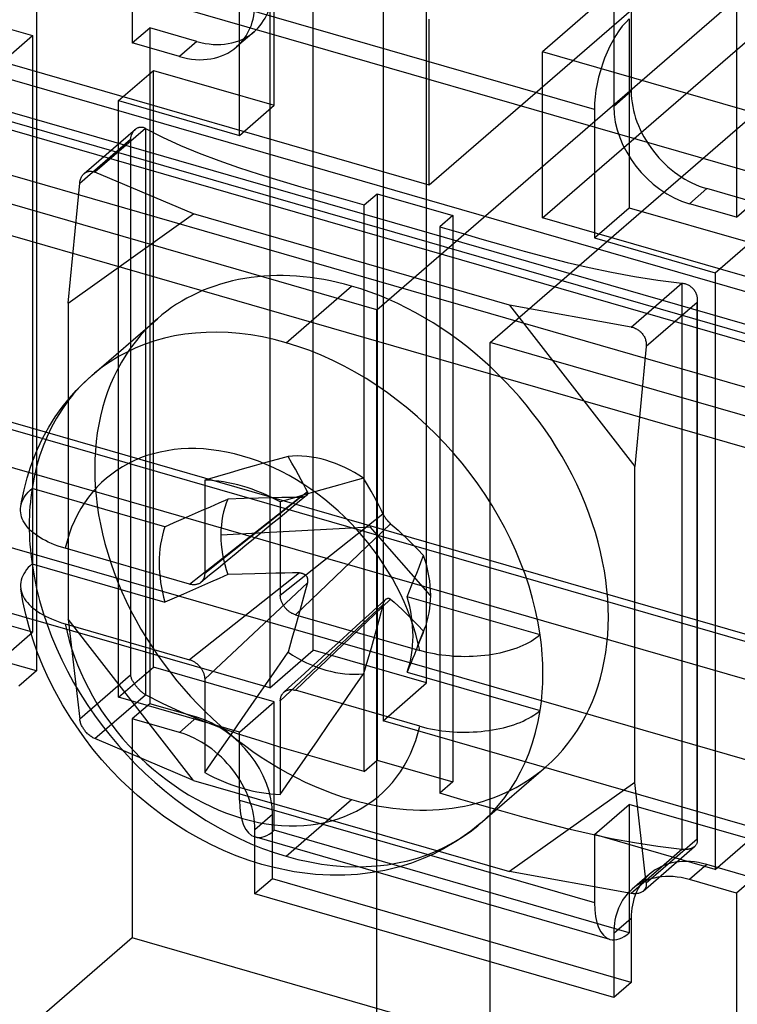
# Model space of a CAD drawing. Header units: millimetres. Extents: x -24 to 80, y -43 to 164.
# Tile 43 of 223: x 41 to 50, y -23 to -11. Entities that reach past the tile are written whole.
import ezdxf

# ---------------------------------------------------------------- set-up
doc = ezdxf.new("R2010")
doc.units = ezdxf.units.MM
doc.layers.add('MAIN-2', color=7, linetype='Continuous')

msp = doc.modelspace()

# ---------------------------------------------------------------- linework, layer by layer
at = {"layer": 'MAIN-2'}
for p, q in [((64.773, -19.795), (-9.532, 1.655)), ((64.773, -20.488), (-9.532, 0.962)), ((63.131, -16.839), (4.414, 0.111)), ((79.674, -23), (0.866, -0.25)), ((79.174, -23.433), (0.366, -0.683)), ((77.905, -22.973), (1.348, -0.873)), ((77.999, -22.892), (1.442, -0.792)), ((-10.386, -0.928), (61.927, -21.803)), ((-10.386, -1.014), (61.927, -21.889)), ((44.737, -18.457), (44.737, -2.868)), ((46.036, -18.832), (46.036, -3.243)), ((71.691, -25.141), (0.33, -4.541)), ((70.891, -25.834), (-0.47, -5.234)), ((54.263, -5.618), (47.363, -11.594)), ((44.237, -6.159), (44.237, -18.89)), ((45.536, -6.534), (45.536, -19.265)), ((42.661, -8.981), (42.661, -11.492)), ((44.29, -12.208), (44.29, -10.043)), ((49.714, -9.963), (46.064, -13.124)), ((47.363, -13.499), (51.013, -10.338)), ((48.382, -10.445), (48.382, -12.047)), ((48.182, -10.618), (48.182, -12.22)), ((41.562, -10.944), (41.562, -18.695)), ((40.133, -11.008), (41.518, -11.408)), ((45.464, -14.553), (49.589, -10.981)), ((49.589, -10.981), (49.589, -13.492)), ((46.064, -13.124), (39.136, -11.124)), ((43.89, -12.554), (43.89, -11.082)), ((47.96, -12.257), (43.89, -11.082)), ((46.064, -13.124), (46.064, -11.219)), ((48.36, -11.218), (48.36, -13.383)), ((42.661, -11.492), (42.861, -11.319)), ((42.861, -11.319), (42.861, -19.07)), ((43.402, -11.475), (42.861, -11.319)), ((44.057, -11.365), (43.857, -11.538)), ((46.763, -14.928), (50.888, -11.356)), ((41.118, -11.754), (41.518, -11.408)), ((41.518, -11.408), (41.518, -18.25)), ((43.202, -11.649), (42.661, -11.492)), ((43.402, -11.475), (43.202, -11.649)), ((54.291, -13.594), (47.363, -11.594)), ((47.363, -13.499), (47.363, -11.594)), ((42.504, -12.154), (42.904, -11.808)), ((42.904, -18.65), (42.904, -11.808)), ((42.904, -11.808), (44.29, -12.208)), ((48.382, -12.047), (48.182, -12.22)), ((42.504, -12.154), (43.89, -12.554)), ((42.504, -18.996), (42.504, -12.154)), ((43.89, -12.554), (44.29, -12.208)), ((47.96, -12.257), (47.96, -13.729)), ((42.109, -12.991), (42.697, -12.482)), ((42.814, -12.472), (42.232, -12.976)), ((42.656, -12.541), (42.66, -12.533)), ((42.66, -12.533), (42.663, -12.526)), ((42.663, -12.526), (42.667, -12.519)), ((42.667, -12.519), (42.671, -12.512)), ((42.671, -12.512), (42.676, -12.505)), ((42.676, -12.505), (42.681, -12.499)), ((42.681, -12.499), (42.686, -12.493)), ((42.686, -12.493), (42.691, -12.487)), ((42.691, -12.487), (42.697, -12.482)), ((42.697, -12.482), (42.703, -12.477)), ((42.703, -12.477), (42.709, -12.473)), ((42.709, -12.473), (42.715, -12.469)), ((42.715, -12.469), (42.722, -12.466)), ((42.722, -12.466), (42.728, -12.463)), ((42.728, -12.463), (42.735, -12.461)), ((42.735, -12.461), (42.741, -12.459)), ((42.741, -12.459), (42.748, -12.458)), ((42.748, -12.458), (42.754, -12.457)), ((42.754, -12.457), (42.76, -12.457)), ((42.76, -12.457), (42.767, -12.457)), ((42.767, -12.457), (42.773, -12.458)), ((42.773, -12.458), (42.78, -12.459)), ((42.78, -12.459), (42.787, -12.46)), ((42.787, -12.46), (42.793, -12.462)), ((42.793, -12.462), (42.8, -12.465)), ((42.8, -12.465), (42.807, -12.468)), ((42.807, -12.468), (42.814, -12.472)), ((42.814, -12.472), (43.007, -12.573)), ((42.814, -12.472), (42.814, -18.967)), ((45.464, -14.553), (38.536, -12.553)), ((42.059, -13.099), (42.641, -12.595)), ((42.641, -12.595), (42.643, -12.585)), ((42.641, -12.595), (42.641, -18.744)), ((42.643, -12.585), (42.645, -12.575)), ((42.645, -12.575), (42.647, -12.566)), ((42.647, -12.566), (42.65, -12.557)), ((42.65, -12.557), (42.653, -12.549)), ((42.653, -12.549), (42.656, -12.541)), ((43.007, -12.573), (43.213, -12.668)), ((43.213, -12.668), (43.429, -12.758)), ((43.429, -12.758), (43.652, -12.842)), ((43.652, -12.842), (43.881, -12.923)), ((42.115, -12.986), (42.122, -12.981)), ((42.122, -12.981), (42.129, -12.977)), ((42.129, -12.977), (42.137, -12.974)), ((42.137, -12.974), (42.145, -12.971)), ((42.145, -12.971), (42.153, -12.968)), ((42.153, -12.968), (42.161, -12.966)), ((42.161, -12.966), (42.17, -12.965)), ((42.17, -12.965), (42.179, -12.965)), ((42.179, -12.965), (42.189, -12.965)), ((42.189, -12.965), (42.199, -12.966)), ((42.199, -12.966), (42.209, -12.968)), ((42.209, -12.968), (42.22, -12.971)), ((42.22, -12.971), (42.232, -12.976)), ((43.362, -13.454), (42.232, -12.976)), ((43.881, -12.923), (44.115, -12.999)), ((42.059, -13.099), (42.061, -13.084)), ((42.061, -13.084), (42.064, -13.071)), ((42.064, -13.071), (42.067, -13.059)), ((42.067, -13.059), (42.071, -13.048)), ((42.071, -13.048), (42.075, -13.038)), ((42.075, -13.038), (42.08, -13.028)), ((42.08, -13.028), (42.085, -13.02)), ((42.085, -13.02), (42.09, -13.012)), ((42.09, -13.012), (42.096, -13.004)), ((42.096, -13.004), (42.102, -12.997)), ((42.102, -12.997), (42.109, -12.991)), ((42.109, -12.991), (42.115, -12.986)), ((44.115, -12.999), (44.353, -13.072)), ((44.353, -13.072), (44.593, -13.143)), ((41.927, -14.475), (42.059, -13.099)), ((44.593, -13.143), (44.836, -13.213)), ((49.048, -13.336), (49.248, -13.163)), ((49.789, -13.319), (49.248, -13.163)), ((44.836, -13.213), (45.078, -13.282)), ((45.078, -13.282), (45.321, -13.351)), ((45.321, -13.351), (45.47, -13.222)), ((45.47, -13.222), (46.336, -13.472)), ((45.47, -13.222), (45.47, -19.717)), ((49.589, -13.492), (49.789, -13.319)), ((45.321, -19.846), (45.321, -13.351)), ((47.96, -13.729), (48.36, -13.383)), ((48.36, -13.383), (49.746, -13.783)), ((49.589, -13.492), (49.048, -13.336)), ((41.927, -14.475), (43.362, -13.454)), ((46.988, -14.501), (43.362, -13.454)), ((46.336, -13.472), (46.187, -13.601)), ((46.336, -13.472), (46.336, -19.967)), ((54.291, -15.499), (47.363, -13.499)), ((46.187, -13.601), (46.428, -13.671)), ((46.187, -13.601), (46.187, -20.096)), ((46.428, -13.671), (46.67, -13.742)), ((46.67, -13.742), (46.912, -13.812)), ((47.96, -13.729), (49.346, -14.129)), ((46.912, -13.812), (47.155, -13.881)), ((47.155, -13.881), (47.4, -13.947)), ((49.346, -14.129), (49.746, -13.783)), ((47.4, -13.947), (47.649, -14.01)), ((47.649, -14.01), (47.901, -14.069)), ((47.901, -14.069), (48.157, -14.123)), ((48.157, -14.123), (48.419, -14.172)), ((48.419, -14.172), (48.688, -14.213)), ((48.688, -14.213), (48.963, -14.247)), ((49.346, -14.129), (49.346, -20.971)), ((44.425, -14.93), (45.175, -14.281)), ((48.381, -14.751), (48.963, -14.247)), ((48.963, -14.247), (48.974, -14.248)), ((48.963, -14.247), (48.963, -20.742)), ((48.974, -14.248), (48.985, -14.25)), ((48.985, -14.25), (48.995, -14.253)), ((48.995, -14.253), (49.005, -14.256)), ((49.005, -14.256), (49.015, -14.259)), ((49.015, -14.259), (49.024, -14.263)), ((49.024, -14.263), (49.033, -14.267)), ((49.033, -14.267), (49.042, -14.271)), ((49.042, -14.271), (49.05, -14.276)), ((49.05, -14.276), (49.058, -14.282)), ((49.058, -14.282), (49.066, -14.288)), ((49.066, -14.288), (49.074, -14.294)), ((49.074, -14.294), (49.082, -14.301)), ((49.082, -14.301), (49.089, -14.309)), ((49.089, -14.309), (49.096, -14.317)), ((49.096, -14.317), (49.103, -14.325)), ((49.103, -14.325), (49.109, -14.334)), ((49.109, -14.334), (49.114, -14.343)), ((49.114, -14.343), (49.119, -14.352)), ((49.119, -14.352), (49.123, -14.361)), ((49.123, -14.361), (49.127, -14.371)), ((49.127, -14.371), (49.13, -14.38)), ((49.13, -14.38), (49.133, -14.39)), ((49.133, -14.39), (49.135, -14.399)), ((49.135, -14.399), (49.137, -14.409)), ((49.137, -14.409), (49.138, -14.419)), ((49.138, -14.419), (49.139, -14.43)), ((49.139, -14.445), (49.138, -14.45)), ((49.138, -14.45), (49.138, -14.455)), ((49.139, -14.43), (49.139, -14.44)), ((49.139, -14.438), (49.139, -15.472)), ((49.139, -14.44), (49.139, -14.445)), ((41.927, -14.475), (41.927, -18.1)), ((45.464, -25.595), (45.464, -14.553)), ((46.988, -14.501), (48.422, -16.35)), ((48.381, -14.751), (46.988, -14.501)), ((49.136, -14.47), (48.554, -14.974)), ((49.137, -14.465), (49.136, -14.47)), ((49.136, -20.619), (49.136, -14.47)), ((49.138, -14.46), (49.137, -14.465)), ((49.138, -14.455), (49.138, -14.46)), ((42.199, -15.305), (42.949, -14.655)), ((48.381, -14.751), (48.395, -14.754)), ((48.395, -14.754), (48.408, -14.757)), ((48.408, -14.757), (48.419, -14.761)), ((48.419, -14.761), (48.431, -14.766)), ((48.431, -14.766), (48.441, -14.771)), ((48.441, -14.771), (48.451, -14.777)), ((48.451, -14.777), (48.46, -14.783)), ((48.46, -14.783), (48.469, -14.79)), ((48.469, -14.79), (48.478, -14.796)), ((48.478, -14.796), (48.486, -14.803)), ((48.486, -14.803), (48.494, -14.811)), ((48.494, -14.811), (48.501, -14.818)), ((48.501, -14.818), (48.508, -14.826)), ((48.508, -14.826), (48.514, -14.835)), ((48.514, -14.835), (48.52, -14.843)), ((48.52, -14.843), (48.526, -14.852)), ((48.526, -14.852), (48.531, -14.861)), ((48.531, -14.861), (48.536, -14.871)), ((48.536, -14.871), (48.54, -14.881)), ((48.54, -14.881), (48.544, -14.891)), ((48.544, -14.891), (48.547, -14.901)), ((48.547, -14.901), (48.55, -14.912)), ((46.763, -25.97), (46.763, -14.928)), ((53.691, -16.928), (46.763, -14.928)), ((48.554, -14.974), (48.422, -16.35)), ((48.55, -14.912), (48.553, -14.923)), ((48.553, -14.923), (48.554, -14.935)), ((48.554, -14.935), (48.555, -14.947)), ((48.555, -14.96), (48.554, -14.974)), ((48.555, -14.947), (48.555, -14.96)), ((42.107, -15.389), (42.199, -15.305)), ((42.02, -15.477), (42.107, -15.389)), ((41.859, -15.669), (41.937, -15.571)), ((41.937, -15.571), (42.02, -15.477)), ((49.139, -15.472), (49.139, -16.506)), ((41.779, -15.782), (41.859, -15.669)), ((41.705, -15.9), (41.779, -15.782)), ((41.637, -16.023), (41.705, -15.9)), ((41.576, -16.151), (41.637, -16.023)), ((41.499, -16.347), (41.548, -16.218)), ((41.548, -16.218), (41.576, -16.151)), ((44.447, -16.234), (44.321, -16.268)), ((44.492, -16.311), (44.447, -16.234)), ((41.457, -16.479), (41.499, -16.347)), ((44.059, -16.342), (43.923, -16.38)), ((44.192, -16.304), (44.059, -16.342)), ((44.321, -16.268), (44.192, -16.304)), ((44.533, -16.381), (44.492, -16.311)), ((48.422, -19.975), (48.422, -16.35)), ((41.421, -16.616), (41.457, -16.479)), ((43.639, -16.463), (43.492, -16.506)), ((43.783, -16.421), (43.639, -16.463)), ((43.923, -16.38), (43.783, -16.421)), ((44.568, -16.444), (44.533, -16.381)), ((44.599, -16.501), (44.568, -16.444)), ((45.313, -16.484), (45.176, -16.521)), ((45.358, -16.561), (45.313, -16.484)), ((43.492, -16.506), (43.492, -17.576)), ((44.625, -16.552), (44.599, -16.501)), ((44.648, -16.598), (44.625, -16.552)), ((44.904, -16.598), (44.767, -16.636)), ((45.04, -16.559), (44.904, -16.598)), ((45.176, -16.521), (45.04, -16.559)), ((45.399, -16.631), (45.358, -16.561)), ((49.139, -16.506), (49.139, -17.54)), ((41.392, -16.756), (41.421, -16.616)), ((41.418, -16.711), (41.433, -16.688)), ((41.433, -16.688), (41.45, -16.666)), ((41.45, -16.666), (41.469, -16.643)), ((41.469, -16.643), (41.489, -16.622)), ((41.489, -16.622), (41.512, -16.601)), ((43.036, -17.041), (41.512, -16.601)), ((43.319, -17.7), (44.58, -16.705)), ((44.669, -16.642), (43.492, -17.576)), ((44.253, -16.708), (44.11, -16.712)), ((44.377, -16.706), (44.253, -16.708)), ((44.485, -16.705), (44.377, -16.706)), ((44.58, -16.705), (44.485, -16.705)), ((44.631, -16.676), (44.494, -16.716)), ((44.658, -16.684), (44.557, -16.767)), ((44.586, -16.705), (44.58, -16.705)), ((44.592, -16.705), (44.586, -16.705)), ((44.598, -16.704), (44.592, -16.705)), ((44.603, -16.704), (44.598, -16.704)), ((44.609, -16.703), (44.603, -16.704)), ((44.614, -16.702), (44.609, -16.703)), ((44.619, -16.701), (44.614, -16.702)), ((44.624, -16.7), (44.619, -16.701)), ((44.628, -16.699), (44.624, -16.7)), ((44.632, -16.698), (44.628, -16.699)), ((44.767, -16.636), (44.631, -16.676)), ((44.636, -16.696), (44.632, -16.698)), ((44.64, -16.695), (44.636, -16.696)), ((44.644, -16.693), (44.64, -16.695)), ((44.647, -16.692), (44.644, -16.693)), ((44.65, -16.69), (44.647, -16.692)), ((44.669, -16.642), (44.648, -16.598)), ((44.653, -16.688), (44.65, -16.69)), ((44.656, -16.686), (44.653, -16.688)), ((44.658, -16.684), (44.656, -16.686)), ((44.661, -16.682), (44.658, -16.684)), ((44.663, -16.68), (44.661, -16.682)), ((44.665, -16.678), (44.663, -16.68)), ((44.667, -16.675), (44.665, -16.678)), ((44.668, -16.673), (44.667, -16.675)), ((44.67, -16.67), (44.668, -16.673)), ((44.669, -16.642), (44.67, -16.645)), ((44.67, -16.645), (44.671, -16.649)), ((44.671, -16.667), (44.67, -16.67)), ((44.671, -16.649), (44.672, -16.652)), ((44.672, -16.664), (44.671, -16.667)), ((44.672, -16.652), (44.672, -16.655)), ((44.672, -16.655), (44.672, -16.658)), ((44.672, -16.658), (44.672, -16.661)), ((44.672, -16.661), (44.672, -16.664)), ((45.434, -16.694), (45.399, -16.631)), ((45.465, -16.751), (45.434, -16.694)), ((41.38, -16.833), (41.383, -16.809)), ((41.383, -16.809), (41.392, -16.756)), ((41.383, -16.809), (41.388, -16.784)), ((41.388, -16.784), (41.396, -16.759)), ((41.396, -16.759), (41.406, -16.735)), ((41.406, -16.735), (41.418, -16.711)), ((43.456, -16.856), (43.558, -16.811)), ((43.558, -16.811), (43.658, -16.767)), ((43.658, -16.767), (43.758, -16.724)), ((43.946, -16.717), (43.758, -16.724)), ((44.11, -16.712), (43.946, -16.717)), ((44.494, -16.716), (44.358, -16.756)), ((44.358, -16.756), (44.358, -17.826)), ((44.557, -16.767), (44.456, -16.85)), ((45.491, -16.802), (45.465, -16.751)), ((45.514, -16.848), (45.491, -16.802)), ((44.237, -18.89), (37.308, -16.89)), ((41.38, -16.857), (41.38, -16.833)), ((41.382, -16.88), (41.38, -16.857)), ((41.386, -16.904), (41.382, -16.88)), ((41.392, -16.927), (41.386, -16.904)), ((41.4, -16.95), (41.392, -16.927)), ((43.249, -16.947), (43.353, -16.901)), ((43.353, -16.901), (43.456, -16.856)), ((44.356, -16.933), (44.255, -17.016)), ((44.456, -16.85), (44.356, -16.933)), ((44.358, -17.826), (45.535, -16.892)), ((45.535, -16.892), (45.514, -16.848)), ((45.536, -16.895), (45.535, -16.892)), ((45.538, -16.898), (45.536, -16.895)), ((45.54, -16.902), (45.538, -16.898)), ((45.542, -16.905), (45.54, -16.902)), ((45.544, -16.909), (45.542, -16.905)), ((45.546, -16.912), (45.544, -16.909)), ((45.548, -16.916), (45.546, -16.912)), ((45.55, -16.919), (45.548, -16.916)), ((45.552, -16.923), (45.55, -16.919)), ((45.554, -16.926), (45.552, -16.923)), ((45.557, -16.929), (45.554, -16.926)), ((45.559, -16.933), (45.557, -16.929)), ((45.562, -16.936), (45.559, -16.933)), ((45.564, -16.94), (45.562, -16.936)), ((41.411, -16.973), (41.4, -16.95)), ((41.424, -16.996), (41.411, -16.973)), ((41.44, -17.019), (41.424, -16.996)), ((41.457, -17.042), (41.44, -17.019)), ((41.477, -17.064), (41.457, -17.042)), ((43.036, -17.041), (43.143, -16.993)), ((43.143, -16.993), (43.249, -16.947)), ((43.677, -17.134), (45.389, -17.04)), ((44.255, -17.016), (44.154, -17.099)), ((45.623, -17.006), (44.531, -18.05)), ((46.082, -17.828), (45.389, -17.04)), ((45.566, -16.943), (45.564, -16.94)), ((45.569, -16.946), (45.566, -16.943)), ((45.571, -16.95), (45.569, -16.946)), ((45.574, -16.953), (45.571, -16.95)), ((45.577, -16.956), (45.574, -16.953)), ((45.579, -16.96), (45.577, -16.956)), ((45.582, -16.963), (45.579, -16.96)), ((45.585, -16.966), (45.582, -16.963)), ((45.588, -16.969), (45.585, -16.966)), ((45.59, -16.973), (45.588, -16.969)), ((45.593, -16.976), (45.59, -16.973)), ((45.596, -16.979), (45.593, -16.976)), ((45.599, -16.982), (45.596, -16.979)), ((45.602, -16.986), (45.599, -16.982)), ((45.605, -16.989), (45.602, -16.986)), ((45.608, -16.992), (45.605, -16.989)), ((45.611, -16.995), (45.608, -16.992)), ((45.614, -16.998), (45.611, -16.995)), ((45.617, -17.001), (45.614, -16.998)), ((45.62, -17.003), (45.617, -17.001)), ((45.623, -17.006), (45.62, -17.003)), ((45.623, -17.006), (45.664, -17.041)), ((45.664, -17.041), (45.708, -17.08)), ((41.499, -17.086), (41.477, -17.064)), ((41.523, -17.107), (41.499, -17.086)), ((41.548, -17.127), (41.523, -17.107)), ((41.574, -17.146), (41.548, -17.127)), ((41.603, -17.164), (41.574, -17.146)), ((44.154, -17.099), (44.053, -17.182)), ((45.708, -17.08), (45.755, -17.125)), ((45.755, -17.125), (45.808, -17.176)), ((41.633, -17.182), (41.603, -17.164)), ((41.665, -17.199), (41.633, -17.182)), ((41.699, -17.216), (41.665, -17.199)), ((41.734, -17.232), (41.699, -17.216)), ((41.771, -17.247), (41.734, -17.232)), ((41.81, -17.262), (41.771, -17.247)), ((41.85, -17.275), (41.81, -17.262)), ((41.892, -17.288), (41.85, -17.275)), ((43.952, -17.265), (43.851, -17.348)), ((44.053, -17.182), (43.952, -17.265)), ((45.808, -17.176), (45.866, -17.233)), ((45.866, -17.233), (45.931, -17.298)), ((43.319, -17.7), (41.892, -17.288)), ((43.851, -17.348), (43.75, -17.431)), ((45.931, -17.298), (46.002, -17.372)), ((45.975, -17.439), (46.002, -17.372)), ((41.489, -17.488), (41.468, -17.51)), ((41.512, -17.467), (41.489, -17.488)), ((41.512, -17.467), (43.036, -17.907)), ((43.75, -17.431), (43.649, -17.514)), ((45.949, -17.506), (45.975, -17.439)), ((41.405, -17.603), (41.395, -17.627)), ((41.417, -17.579), (41.405, -17.603)), ((41.432, -17.556), (41.417, -17.579)), ((41.449, -17.533), (41.432, -17.556)), ((41.468, -17.51), (41.449, -17.533)), ((44.58, -17.571), (43.319, -18.566)), ((43.548, -17.597), (43.447, -17.68)), ((43.488, -17.61), (43.487, -17.617)), ((43.49, -17.602), (43.488, -17.61)), ((43.491, -17.594), (43.49, -17.602)), ((43.492, -17.585), (43.491, -17.594)), ((43.492, -17.576), (43.492, -17.585)), ((43.649, -17.514), (43.548, -17.597)), ((43.758, -17.59), (43.658, -17.633)), ((43.92, -17.584), (43.758, -17.59)), ((44.065, -17.579), (43.92, -17.584)), ((44.194, -17.576), (44.065, -17.579)), ((44.308, -17.573), (44.194, -17.576)), ((44.409, -17.572), (44.308, -17.573)), ((44.499, -17.571), (44.409, -17.572)), ((44.58, -17.571), (44.499, -17.571)), ((44.58, -17.571), (44.586, -17.571)), ((44.586, -17.571), (44.592, -17.571)), ((44.592, -17.571), (44.597, -17.572)), ((44.597, -17.572), (44.603, -17.573)), ((44.603, -17.573), (44.608, -17.574)), ((44.608, -17.574), (44.613, -17.576)), ((44.613, -17.576), (44.617, -17.577)), ((44.617, -17.577), (44.622, -17.579)), ((44.622, -17.579), (44.626, -17.581)), ((44.626, -17.581), (44.631, -17.583)), ((44.631, -17.583), (44.635, -17.585)), ((44.635, -17.585), (44.638, -17.588)), ((44.638, -17.588), (44.642, -17.591)), ((44.642, -17.591), (44.645, -17.593)), ((44.645, -17.593), (44.648, -17.596)), ((44.648, -17.596), (44.651, -17.599)), ((44.651, -17.599), (44.654, -17.602)), ((44.654, -17.602), (44.657, -17.606)), ((44.657, -17.606), (44.659, -17.609)), ((44.659, -17.609), (44.661, -17.613)), ((44.661, -17.613), (44.663, -17.617)), ((45.895, -17.641), (45.922, -17.574)), ((45.922, -17.574), (45.949, -17.506)), ((49.139, -17.54), (49.139, -18.574)), ((41.383, -17.677), (41.38, -17.702)), ((41.38, -17.702), (41.38, -17.727)), ((41.38, -17.727), (41.382, -17.752)), ((41.388, -17.652), (41.383, -17.677)), ((41.395, -17.627), (41.388, -17.652)), ((43.327, -17.702), (43.319, -17.7)), ((43.336, -17.704), (43.327, -17.702)), ((43.344, -17.705), (43.336, -17.704)), ((43.352, -17.706), (43.344, -17.705)), ((43.36, -17.707), (43.352, -17.706)), ((43.456, -17.722), (43.353, -17.767)), ((43.368, -17.707), (43.36, -17.707)), ((43.376, -17.706), (43.368, -17.707)), ((43.383, -17.706), (43.376, -17.706)), ((43.391, -17.705), (43.383, -17.706)), ((43.398, -17.703), (43.391, -17.705)), ((43.405, -17.701), (43.398, -17.703)), ((43.412, -17.699), (43.405, -17.701)), ((43.419, -17.697), (43.412, -17.699)), ((43.425, -17.694), (43.419, -17.697)), ((43.432, -17.69), (43.425, -17.694)), ((43.438, -17.687), (43.432, -17.69)), ((43.444, -17.682), (43.438, -17.687)), ((43.449, -17.678), (43.444, -17.682)), ((43.454, -17.673), (43.449, -17.678)), ((43.459, -17.668), (43.454, -17.673)), ((43.558, -17.677), (43.456, -17.722)), ((43.464, -17.662), (43.459, -17.668)), ((43.468, -17.657), (43.464, -17.662)), ((43.472, -17.651), (43.468, -17.657)), ((43.476, -17.645), (43.472, -17.651)), ((43.479, -17.638), (43.476, -17.645)), ((43.482, -17.631), (43.479, -17.638)), ((43.484, -17.624), (43.482, -17.631)), ((43.487, -17.617), (43.484, -17.624)), ((43.492, -18.789), (44.669, -17.685)), ((43.658, -17.633), (43.558, -17.677)), ((44.669, -17.685), (44.648, -17.764)), ((44.663, -17.617), (44.665, -17.62)), ((44.665, -17.62), (44.667, -17.625)), ((44.667, -17.625), (44.668, -17.629)), ((44.668, -17.629), (44.669, -17.633)), ((44.669, -17.633), (44.67, -17.638)), ((44.67, -17.679), (44.669, -17.685)), ((44.67, -17.638), (44.671, -17.642)), ((44.671, -17.674), (44.67, -17.679)), ((44.671, -17.642), (44.672, -17.647)), ((44.672, -17.668), (44.671, -17.674)), ((44.672, -17.647), (44.672, -17.652)), ((44.672, -17.652), (44.672, -17.657)), ((44.672, -17.657), (44.672, -17.663)), ((44.672, -17.663), (44.672, -17.668)), ((45.841, -17.775), (45.868, -17.708)), ((45.868, -17.708), (45.895, -17.641)), ((41.382, -17.752), (41.387, -17.775)), ((41.408, -17.899), (41.382, -17.752)), ((41.387, -17.775), (41.394, -17.798)), ((41.394, -17.798), (41.402, -17.821)), ((41.402, -17.821), (41.413, -17.843)), ((43.249, -17.813), (43.143, -17.859)), ((43.353, -17.767), (43.249, -17.813)), ((44.358, -17.835), (44.358, -17.826)), ((44.359, -17.843), (44.358, -17.835)), ((44.648, -17.764), (44.625, -17.85)), ((45.814, -17.843), (45.841, -17.775)), ((41.518, -18.25), (40.133, -17.85)), ((41.44, -18.046), (41.408, -17.899)), ((41.413, -17.843), (41.427, -17.866)), ((41.427, -17.866), (41.442, -17.889)), ((41.442, -17.889), (41.46, -17.911)), ((41.46, -17.911), (41.48, -17.933)), ((41.48, -17.933), (41.502, -17.954)), ((43.143, -17.859), (43.036, -17.907)), ((45.535, -17.935), (44.358, -19.039)), ((44.359, -17.851), (44.359, -17.843)), ((44.361, -17.859), (44.359, -17.851)), ((44.362, -17.867), (44.361, -17.859)), ((44.364, -17.875), (44.362, -17.867)), ((44.367, -17.883), (44.364, -17.875)), ((44.369, -17.891), (44.367, -17.883)), ((44.372, -17.899), (44.369, -17.891)), ((44.375, -17.907), (44.372, -17.899)), ((44.379, -17.915), (44.375, -17.907)), ((44.382, -17.922), (44.379, -17.915)), ((44.386, -17.93), (44.382, -17.922)), ((44.391, -17.938), (44.386, -17.93)), ((44.395, -17.945), (44.391, -17.938)), ((44.4, -17.953), (44.395, -17.945)), ((44.406, -17.96), (44.4, -17.953)), ((44.531, -18.916), (45.623, -17.872)), ((44.599, -17.947), (44.568, -18.057)), ((44.625, -17.85), (44.599, -17.947)), ((45.567, -17.873), (45.47, -17.962)), ((45.535, -17.935), (45.514, -18.014)), ((45.535, -17.935), (45.536, -17.929)), ((45.536, -17.929), (45.538, -17.923)), ((45.538, -17.923), (45.54, -17.917)), ((45.54, -17.917), (45.542, -17.912)), ((45.542, -17.912), (45.545, -17.907)), ((45.545, -17.907), (45.547, -17.902)), ((45.547, -17.902), (45.549, -17.897)), ((45.549, -17.897), (45.552, -17.893)), ((45.552, -17.893), (45.554, -17.889)), ((45.554, -17.889), (45.557, -17.885)), ((45.557, -17.885), (45.559, -17.882)), ((45.559, -17.882), (45.562, -17.879)), ((45.562, -17.879), (45.565, -17.876)), ((45.565, -17.876), (45.568, -17.873)), ((45.568, -17.873), (45.57, -17.871)), ((45.57, -17.871), (45.573, -17.869)), ((45.573, -17.869), (45.575, -17.867)), ((45.575, -17.867), (45.578, -17.866)), ((45.578, -17.866), (45.581, -17.864)), ((45.581, -17.864), (45.584, -17.863)), ((45.584, -17.863), (45.586, -17.862)), ((45.586, -17.862), (45.589, -17.862)), ((45.589, -17.862), (45.592, -17.861)), ((45.592, -17.861), (45.595, -17.861)), ((45.595, -17.861), (45.598, -17.861)), ((45.598, -17.861), (45.601, -17.861)), ((45.601, -17.861), (45.605, -17.862)), ((45.605, -17.862), (45.608, -17.863)), ((45.608, -17.863), (45.611, -17.864)), ((45.611, -17.864), (45.614, -17.866)), ((45.614, -17.866), (45.617, -17.867)), ((45.617, -17.867), (45.62, -17.87)), ((45.62, -17.87), (45.623, -17.872)), ((45.623, -17.872), (45.664, -17.907)), ((45.664, -17.907), (45.708, -17.946)), ((45.708, -17.946), (45.755, -17.991)), ((47.337, -18.282), (45.814, -17.843)), ((41.478, -18.193), (41.44, -18.046)), ((41.502, -17.954), (41.525, -17.975)), ((41.525, -17.975), (41.55, -17.994)), ((41.55, -17.994), (41.576, -18.013)), ((41.576, -18.013), (41.604, -18.031)), ((41.604, -18.031), (41.634, -18.049)), ((41.634, -18.049), (41.666, -18.066)), ((41.666, -18.066), (41.7, -18.082)), ((44.411, -17.967), (44.406, -17.96)), ((44.417, -17.974), (44.411, -17.967)), ((44.423, -17.98), (44.417, -17.974)), ((44.429, -17.987), (44.423, -17.98)), ((44.435, -17.993), (44.429, -17.987)), ((44.442, -17.999), (44.435, -17.993)), ((44.448, -18.005), (44.442, -17.999)), ((44.455, -18.01), (44.448, -18.005)), ((44.462, -18.016), (44.455, -18.01)), ((44.469, -18.02), (44.462, -18.016)), ((44.476, -18.025), (44.469, -18.02)), ((44.484, -18.029), (44.476, -18.025)), ((44.491, -18.034), (44.484, -18.029)), ((44.499, -18.037), (44.491, -18.034)), ((44.507, -18.041), (44.499, -18.037)), ((44.515, -18.044), (44.507, -18.041)), ((44.523, -18.047), (44.515, -18.044)), ((44.531, -18.05), (44.523, -18.047)), ((44.531, -18.05), (45.958, -18.461)), ((44.568, -18.057), (44.533, -18.182)), ((45.373, -18.051), (45.275, -18.14)), ((45.47, -17.962), (45.373, -18.051)), ((45.514, -18.014), (45.491, -18.1)), ((45.755, -17.991), (45.808, -18.042)), ((45.808, -18.042), (45.866, -18.099)), ((41.7, -18.082), (41.735, -18.098)), ((41.735, -18.098), (41.772, -18.113)), ((41.772, -18.113), (41.81, -18.128)), ((41.81, -18.128), (41.85, -18.141)), ((41.85, -18.141), (41.892, -18.154)), ((41.892, -18.154), (43.319, -18.566)), ((43.362, -19.949), (41.927, -18.1)), ((41.927, -18.1), (42.059, -19.248)), ((45.275, -18.14), (45.178, -18.228)), ((45.491, -18.1), (45.465, -18.197)), ((45.866, -18.099), (45.931, -18.164)), ((45.931, -18.164), (46.002, -18.238)), ((41.118, -18.596), (41.518, -18.25)), ((41.524, -18.34), (41.478, -18.193)), ((44.533, -18.182), (44.492, -18.321)), ((45.178, -18.228), (45.08, -18.317)), ((45.465, -18.197), (45.434, -18.307)), ((45.937, -18.402), (46.012, -18.212)), ((45.991, -18.265), (45.98, -18.292)), ((46.002, -18.238), (45.991, -18.265)), ((47.337, -18.282), (47.314, -18.301)), ((41.576, -18.488), (41.524, -18.34)), ((44.492, -18.321), (44.447, -18.478)), ((45.08, -18.317), (44.983, -18.406)), ((45.434, -18.307), (45.399, -18.432)), ((45.937, -18.402), (45.917, -18.453)), ((45.948, -18.374), (45.937, -18.402)), ((45.959, -18.347), (45.948, -18.374)), ((45.969, -18.32), (45.959, -18.347)), ((45.98, -18.292), (45.969, -18.32)), ((47.14, -18.404), (47.106, -18.418)), ((47.173, -18.388), (47.14, -18.404)), ((47.205, -18.372), (47.173, -18.388)), ((47.235, -18.355), (47.205, -18.372)), ((47.263, -18.338), (47.235, -18.355)), ((47.289, -18.32), (47.263, -18.338)), ((47.314, -18.301), (47.289, -18.32)), ((41.635, -18.634), (41.576, -18.488)), ((44.237, -18.89), (44.737, -18.457)), ((44.321, -18.661), (44.447, -18.478)), ((46.036, -18.832), (44.737, -18.457)), ((44.886, -18.495), (44.788, -18.584)), ((44.983, -18.406), (44.886, -18.495)), ((45.399, -18.432), (45.358, -18.571)), ((45.896, -18.504), (45.876, -18.555)), ((45.917, -18.453), (45.896, -18.504)), ((45.999, -18.473), (45.958, -18.461)), ((46.04, -18.483), (45.999, -18.473)), ((46.082, -18.492), (46.04, -18.483)), ((46.125, -18.5), (46.082, -18.492)), ((46.168, -18.508), (46.125, -18.5)), ((46.212, -18.514), (46.168, -18.508)), ((46.256, -18.519), (46.212, -18.514)), ((46.704, -18.517), (46.659, -18.522)), ((46.748, -18.512), (46.704, -18.517)), ((46.791, -18.505), (46.748, -18.512)), ((46.833, -18.497), (46.791, -18.505)), ((46.874, -18.489), (46.833, -18.497)), ((46.915, -18.48), (46.874, -18.489)), ((46.954, -18.469), (46.915, -18.48)), ((46.994, -18.458), (46.954, -18.469)), ((47.032, -18.446), (46.994, -18.458)), ((47.069, -18.432), (47.032, -18.446)), ((47.106, -18.418), (47.069, -18.432)), ((41.562, -18.695), (41.02, -18.539)), ((43.319, -18.566), (43.327, -18.568)), ((43.327, -18.568), (43.335, -18.571)), ((43.335, -18.571), (43.343, -18.574)), ((43.343, -18.574), (43.351, -18.578)), ((43.351, -18.578), (43.358, -18.582)), ((43.358, -18.582), (43.366, -18.586)), ((43.366, -18.586), (43.373, -18.59)), ((43.373, -18.59), (43.38, -18.595)), ((43.38, -18.595), (43.387, -18.6)), ((43.387, -18.6), (43.394, -18.605)), ((43.394, -18.605), (43.401, -18.61)), ((43.401, -18.61), (43.408, -18.616)), ((43.408, -18.616), (43.414, -18.622)), ((43.414, -18.622), (43.421, -18.628)), ((43.421, -18.628), (43.427, -18.635)), ((44.788, -18.584), (44.691, -18.673)), ((45.358, -18.571), (45.313, -18.728)), ((45.855, -18.606), (45.834, -18.657)), ((45.876, -18.555), (45.855, -18.606)), ((46.3, -18.523), (46.256, -18.519)), ((46.343, -18.527), (46.3, -18.523)), ((46.387, -18.529), (46.343, -18.527)), ((46.431, -18.53), (46.387, -18.529)), ((46.476, -18.531), (46.431, -18.53)), ((46.522, -18.53), (46.476, -18.531)), ((46.568, -18.528), (46.522, -18.53)), ((46.614, -18.526), (46.568, -18.528)), ((46.659, -18.522), (46.614, -18.526)), ((49.139, -18.574), (49.139, -19.607)), ((41.562, -18.695), (41.362, -18.868)), ((41.7, -18.78), (41.635, -18.634)), ((42.504, -18.996), (42.904, -18.65)), ((44.29, -19.05), (42.904, -18.65)), ((43.427, -18.635), (43.433, -18.642)), ((43.433, -18.642), (43.438, -18.649)), ((43.438, -18.649), (43.444, -18.656)), ((43.444, -18.656), (43.449, -18.663)), ((43.449, -18.663), (43.454, -18.67)), ((43.454, -18.67), (43.459, -18.678)), ((43.459, -18.678), (43.463, -18.685)), ((43.463, -18.685), (43.467, -18.693)), ((43.467, -18.693), (43.471, -18.701)), ((43.471, -18.701), (43.475, -18.708)), ((43.475, -18.708), (43.478, -18.716)), ((43.478, -18.716), (43.481, -18.724)), ((43.481, -18.724), (43.483, -18.732)), ((43.483, -18.732), (43.485, -18.74)), ((43.485, -18.74), (43.487, -18.748)), ((44.192, -18.849), (44.321, -18.661)), ((44.691, -18.673), (44.593, -18.762)), ((45.184, -18.915), (45.313, -18.728)), ((45.834, -18.657), (45.814, -18.709)), ((45.814, -18.709), (47.337, -19.148)), ((41.772, -18.923), (41.7, -18.78)), ((42.641, -18.744), (42.059, -19.248)), ((42.643, -18.751), (42.641, -18.744)), ((42.645, -18.759), (42.643, -18.751)), ((42.648, -18.767), (42.645, -18.759)), ((42.651, -18.775), (42.648, -18.767)), ((42.654, -18.783), (42.651, -18.775)), ((42.657, -18.791), (42.654, -18.783)), ((42.661, -18.799), (42.657, -18.791)), ((42.665, -18.807), (42.661, -18.799)), ((42.67, -18.815), (42.665, -18.807)), ((42.675, -18.823), (42.67, -18.815)), ((42.68, -18.832), (42.675, -18.823)), ((42.685, -18.84), (42.68, -18.832)), ((42.691, -18.848), (42.685, -18.84)), ((42.697, -18.857), (42.691, -18.848)), ((43.487, -18.748), (43.489, -18.756)), ((43.489, -18.756), (43.49, -18.764)), ((43.49, -18.764), (43.491, -18.772)), ((43.491, -18.772), (43.492, -18.781)), ((43.492, -18.781), (43.492, -18.789)), ((43.492, -18.789), (43.492, -19.86)), ((44.059, -19.041), (44.192, -18.849)), ((44.496, -18.85), (44.398, -18.939)), ((44.593, -18.762), (44.496, -18.85)), ((45.536, -19.265), (46.036, -18.832)), ((41.86, -19.082), (41.772, -18.923)), ((42.232, -19.471), (42.814, -18.967)), ((42.703, -18.865), (42.697, -18.857)), ((42.709, -18.873), (42.703, -18.865)), ((42.716, -18.881), (42.709, -18.873)), ((42.723, -18.889), (42.716, -18.881)), ((42.73, -18.897), (42.723, -18.889)), ((42.737, -18.905), (42.73, -18.897)), ((42.743, -18.912), (42.737, -18.905)), ((42.75, -18.918), (42.743, -18.912)), ((42.757, -18.925), (42.75, -18.918)), ((42.764, -18.931), (42.757, -18.925)), ((42.771, -18.937), (42.764, -18.931)), ((42.778, -18.942), (42.771, -18.937)), ((42.785, -18.948), (42.778, -18.942)), ((42.792, -18.953), (42.785, -18.948)), ((42.799, -18.958), (42.792, -18.953)), ((42.807, -18.963), (42.799, -18.958)), ((42.814, -18.967), (42.807, -18.963)), ((43.007, -19.068), (42.814, -18.967)), ((44.374, -18.97), (44.378, -18.964)), ((44.378, -18.964), (44.382, -18.958)), ((44.382, -18.958), (44.386, -18.952)), ((44.386, -18.952), (44.391, -18.947)), ((44.391, -18.947), (44.396, -18.942)), ((44.396, -18.942), (44.401, -18.937)), ((44.401, -18.937), (44.407, -18.932)), ((44.407, -18.932), (44.412, -18.928)), ((44.412, -18.928), (44.419, -18.925)), ((44.419, -18.925), (44.425, -18.921)), ((44.425, -18.921), (44.431, -18.918)), ((44.431, -18.918), (44.438, -18.916)), ((44.438, -18.916), (44.445, -18.914)), ((44.445, -18.914), (44.452, -18.912)), ((44.452, -18.912), (44.459, -18.911)), ((44.459, -18.911), (44.467, -18.909)), ((44.467, -18.909), (44.474, -18.909)), ((44.474, -18.909), (44.482, -18.909)), ((44.482, -18.909), (44.49, -18.909)), ((44.49, -18.909), (44.498, -18.909)), ((44.498, -18.909), (44.506, -18.91)), ((44.506, -18.91), (44.514, -18.912)), ((44.514, -18.912), (44.522, -18.913)), ((44.522, -18.913), (44.531, -18.916)), ((45.958, -19.328), (44.531, -18.916)), ((45.054, -19.105), (45.184, -18.915)), ((41.956, -19.237), (41.86, -19.082)), ((43.89, -19.396), (42.504, -18.996)), ((42.861, -19.07), (42.661, -19.243)), ((43.402, -19.226), (42.861, -19.07)), ((43.213, -19.163), (43.007, -19.068)), ((43.89, -19.396), (44.29, -19.05)), ((43.923, -19.238), (44.059, -19.041)), ((44.29, -20.522), (44.29, -19.05)), ((44.358, -19.03), (44.359, -19.022)), ((44.358, -19.039), (44.358, -19.03)), ((44.358, -19.039), (44.358, -20.11)), ((44.359, -19.022), (44.36, -19.013)), ((44.36, -19.013), (44.361, -19.006)), ((44.361, -19.006), (44.363, -18.998)), ((44.363, -18.998), (44.365, -18.991)), ((44.365, -18.991), (44.368, -18.984)), ((44.368, -18.984), (44.371, -18.977)), ((44.371, -18.977), (44.374, -18.97)), ((43.429, -19.253), (43.213, -19.163)), ((44.92, -19.299), (45.054, -19.105)), ((47.264, -19.203), (47.29, -19.186)), ((47.29, -19.186), (47.314, -19.167)), ((47.314, -19.167), (47.337, -19.148)), ((42.112, -19.463), (41.956, -19.237)), ((42.061, -19.259), (42.059, -19.248)), ((42.063, -19.27), (42.061, -19.259)), ((42.066, -19.281), (42.063, -19.27)), ((42.069, -19.291), (42.066, -19.281)), ((42.073, -19.301), (42.069, -19.291)), ((42.077, -19.311), (42.073, -19.301)), ((42.661, -19.243), (42.661, -21.755)), ((43.202, -19.4), (42.661, -19.243)), ((43.202, -19.4), (43.402, -19.226)), ((43.652, -19.338), (43.429, -19.253)), ((43.783, -19.441), (43.923, -19.238)), ((44.784, -19.496), (44.92, -19.299)), ((52.464, -21.265), (45.536, -19.265)), ((47.034, -19.311), (47.071, -19.298)), ((47.071, -19.298), (47.107, -19.284)), ((47.107, -19.284), (47.142, -19.269)), ((47.142, -19.269), (47.175, -19.253)), ((47.175, -19.253), (47.206, -19.237)), ((47.206, -19.237), (47.236, -19.221)), ((47.236, -19.221), (47.264, -19.203)), ((42.081, -19.321), (42.077, -19.311)), ((42.086, -19.33), (42.081, -19.321)), ((42.091, -19.339), (42.086, -19.33)), ((42.097, -19.348), (42.091, -19.339)), ((42.102, -19.357), (42.097, -19.348)), ((42.108, -19.366), (42.102, -19.357)), ((42.114, -19.374), (42.108, -19.366)), ((42.121, -19.383), (42.114, -19.374)), ((42.127, -19.391), (42.121, -19.383)), ((42.134, -19.399), (42.127, -19.391)), ((42.141, -19.406), (42.134, -19.399)), ((42.149, -19.414), (42.141, -19.406)), ((42.157, -19.421), (42.149, -19.414)), ((43.881, -19.418), (43.652, -19.338)), ((44.115, -19.494), (43.881, -19.418)), ((43.89, -20.175), (43.89, -19.396)), ((45.958, -19.328), (45.999, -19.339)), ((45.999, -19.339), (46.04, -19.349)), ((46.04, -19.349), (46.082, -19.358)), ((46.082, -19.358), (46.125, -19.366)), ((46.125, -19.366), (46.168, -19.374)), ((46.168, -19.374), (46.211, -19.38)), ((46.211, -19.38), (46.255, -19.385)), ((46.255, -19.385), (46.299, -19.389)), ((46.299, -19.389), (46.343, -19.393)), ((46.343, -19.393), (46.387, -19.395)), ((46.387, -19.395), (46.431, -19.396)), ((46.431, -19.396), (46.476, -19.397)), ((46.476, -19.397), (46.522, -19.396)), ((46.522, -19.396), (46.568, -19.394)), ((46.568, -19.394), (46.615, -19.392)), ((46.615, -19.392), (46.66, -19.388)), ((46.66, -19.388), (46.705, -19.383)), ((46.705, -19.383), (46.749, -19.377)), ((46.749, -19.377), (46.792, -19.371)), ((46.792, -19.371), (46.835, -19.363)), ((46.835, -19.363), (46.876, -19.355)), ((46.876, -19.355), (46.916, -19.345)), ((46.916, -19.345), (46.956, -19.335)), ((46.956, -19.335), (46.995, -19.324)), ((46.995, -19.324), (47.034, -19.311)), ((42.21, -19.59), (42.112, -19.463)), ((42.165, -19.428), (42.157, -19.421)), ((42.173, -19.435), (42.165, -19.428)), ((42.182, -19.442), (42.173, -19.435)), ((42.191, -19.448), (42.182, -19.442)), ((42.201, -19.455), (42.191, -19.448)), ((42.211, -19.46), (42.201, -19.455)), ((42.221, -19.466), (42.211, -19.46)), ((42.232, -19.471), (42.221, -19.466)), ((43.362, -19.949), (42.232, -19.471)), ((43.639, -19.648), (43.783, -19.441)), ((44.353, -19.567), (44.115, -19.494)), ((44.645, -19.697), (44.784, -19.496)), ((42.313, -19.713), (42.21, -19.59)), ((44.593, -19.638), (44.353, -19.567)), ((44.836, -19.708), (44.593, -19.638)), ((49.139, -19.607), (49.139, -20.641)), ((42.42, -19.832), (42.313, -19.713)), ((43.492, -19.86), (43.639, -19.648)), ((44.503, -19.901), (44.645, -19.697)), ((45.078, -19.777), (44.836, -19.708)), ((45.321, -19.846), (45.47, -19.717)), ((45.47, -19.717), (46.336, -19.967)), ((42.532, -19.946), (42.42, -19.832)), ((45.321, -19.846), (45.078, -19.777)), ((46.651, -20.445), (47.401, -19.795)), ((42.723, -20.124), (42.532, -19.946)), ((43.362, -19.949), (46.988, -20.996)), ((44.358, -20.11), (44.503, -19.901)), ((46.336, -19.967), (46.187, -20.096)), ((48.422, -19.975), (46.988, -20.996)), ((48.554, -21.123), (48.422, -19.975)), ((46.428, -20.167), (46.187, -20.096)), ((42.869, -20.245), (42.723, -20.124)), ((43.89, -20.175), (47.96, -21.35)), ((44.425, -20.819), (45.175, -20.17)), ((46.67, -20.237), (46.428, -20.167)), ((43.019, -20.358), (42.869, -20.245)), ((46.912, -20.307), (46.67, -20.237)), ((47.155, -20.376), (46.912, -20.307)), ((47.96, -20.571), (48.36, -20.225)), ((49.746, -20.625), (48.36, -20.225)), ((48.36, -20.225), (48.36, -21.697)), ((43.151, -20.449), (43.019, -20.358)), ((44.268, -20.342), (44.068, -20.516)), ((44.268, -21.078), (44.268, -20.342)), ((47.4, -20.442), (47.155, -20.376)), ((43.286, -20.534), (43.151, -20.449)), ((43.423, -20.613), (43.286, -20.534)), ((44.068, -21.252), (44.068, -20.516)), ((48.36, -21.697), (44.29, -20.522)), ((46.544, -20.532), (46.391, -20.64)), ((46.651, -20.445), (46.544, -20.532)), ((47.649, -20.505), (47.4, -20.442)), ((47.901, -20.564), (47.649, -20.505)), ((43.562, -20.685), (43.423, -20.613)), ((48.138, -21.773), (44.068, -20.598)), ((46.391, -20.64), (46.23, -20.736)), ((48.157, -20.618), (47.901, -20.564)), ((47.96, -20.571), (47.96, -21.35)), ((49.346, -20.971), (47.96, -20.571)), ((48.419, -20.667), (48.157, -20.618)), ((48.554, -21.123), (49.136, -20.619)), ((49.137, -20.662), (49.135, -20.668)), ((49.136, -20.619), (49.137, -20.623)), ((49.137, -20.623), (49.138, -20.626)), ((49.138, -20.655), (49.137, -20.662)), ((49.138, -20.626), (49.138, -20.63)), ((49.138, -20.63), (49.139, -20.634)), ((49.139, -20.648), (49.138, -20.655)), ((49.139, -20.634), (49.139, -20.638)), ((49.139, -20.638), (49.139, -20.641)), ((49.139, -20.641), (49.139, -20.648)), ((49.346, -20.971), (49.746, -20.625)), ((43.707, -20.753), (43.562, -20.685)), ((43.853, -20.814), (43.707, -20.753)), ((46.23, -20.736), (46.114, -20.794)), ((48.963, -20.742), (48.381, -21.246)), ((48.688, -20.708), (48.419, -20.667)), ((48.519, -21.218), (49.108, -20.708)), ((48.963, -20.742), (48.688, -20.708)), ((48.973, -20.743), (48.963, -20.742)), ((48.983, -20.743), (48.973, -20.743)), ((48.993, -20.743), (48.983, -20.743)), ((49.002, -20.743), (48.993, -20.743)), ((49.012, -20.743), (49.002, -20.743)), ((49.02, -20.742), (49.012, -20.743)), ((49.029, -20.741), (49.02, -20.742)), ((49.037, -20.74), (49.029, -20.741)), ((49.045, -20.738), (49.037, -20.74)), ((49.053, -20.736), (49.045, -20.738)), ((49.06, -20.734), (49.053, -20.736)), ((49.068, -20.731), (49.06, -20.734)), ((49.075, -20.728), (49.068, -20.731)), ((49.083, -20.725), (49.075, -20.728)), ((49.09, -20.721), (49.083, -20.725)), ((49.096, -20.717), (49.09, -20.721)), ((49.102, -20.712), (49.096, -20.717)), ((49.108, -20.708), (49.102, -20.712)), ((49.114, -20.703), (49.108, -20.708)), ((49.119, -20.697), (49.114, -20.703)), ((49.123, -20.692), (49.119, -20.697)), ((49.127, -20.686), (49.123, -20.692)), ((49.13, -20.68), (49.127, -20.686)), ((49.133, -20.674), (49.13, -20.68)), ((49.135, -20.668), (49.133, -20.674)), ((44, -20.868), (43.853, -20.814)), ((44.147, -20.914), (44, -20.868)), ((45.995, -20.847), (45.861, -20.898)), ((46.114, -20.794), (45.995, -20.847)), ((44.268, -20.946), (44.147, -20.914)), ((44.516, -20.998), (44.268, -20.946)), ((44.762, -21.028), (44.516, -20.998)), ((45.558, -20.981), (45.387, -21.011)), ((45.724, -20.941), (45.558, -20.981)), ((45.861, -20.898), (45.724, -20.941)), ((48.381, -21.246), (46.988, -20.996)), ((49.248, -20.914), (49.048, -21.087)), ((49.789, -21.07), (49.248, -20.914)), ((44.268, -21.078), (44.068, -21.252)), ((48.382, -22.266), (44.268, -21.078)), ((44.932, -21.037), (44.762, -21.028)), ((45.099, -21.036), (44.932, -21.037)), ((45.244, -21.027), (45.099, -21.036)), ((45.387, -21.011), (45.244, -21.027)), ((48.593, -21.024), (48.393, -21.197)), ((49.589, -21.243), (49.048, -21.087)), ((49.789, -21.07), (49.589, -21.243)), ((48.506, -21.228), (48.499, -21.232)), ((48.513, -21.223), (48.506, -21.228)), ((48.519, -21.218), (48.513, -21.223)), ((48.526, -21.212), (48.519, -21.218)), ((48.531, -21.205), (48.526, -21.212)), ((48.536, -21.199), (48.531, -21.205)), ((48.541, -21.191), (48.536, -21.199)), ((48.545, -21.184), (48.541, -21.191)), ((48.549, -21.175), (48.545, -21.184)), ((48.552, -21.166), (48.549, -21.175)), ((48.554, -21.157), (48.552, -21.166)), ((48.554, -21.123), (48.555, -21.135)), ((48.555, -21.146), (48.554, -21.157)), ((48.555, -21.135), (48.555, -21.146)), ((48.182, -22.439), (44.068, -21.252)), ((48.396, -21.248), (48.381, -21.246)), ((48.409, -21.249), (48.396, -21.248)), ((48.422, -21.25), (48.409, -21.249)), ((48.433, -21.25), (48.422, -21.25)), ((48.444, -21.248), (48.433, -21.25)), ((48.455, -21.247), (48.444, -21.248)), ((48.464, -21.245), (48.455, -21.247)), ((48.474, -21.242), (48.464, -21.245)), ((48.483, -21.239), (48.474, -21.242)), ((48.491, -21.236), (48.483, -21.239)), ((48.499, -21.232), (48.491, -21.236)), ((49.589, -21.243), (49.589, -23.755)), ((48.182, -21.703), (48.382, -21.53)), ((48.382, -21.53), (48.382, -22.266)), ((42.661, -21.755), (39.536, -24.461)), ((49.589, -23.755), (42.661, -21.755)), ((48.182, -21.703), (48.182, -22.439)), ((48.382, -22.266), (48.182, -22.439))]:
    msp.add_line(p, q, dxfattribs=at)
for centre, major_axis, ratio, start_param, end_param in [((43.402, -10.609), (-0.655, 0.756), 0.75, -3.141514, -2.427868), ((43.202, -10.783), (0.655, -0.756), 0.75, 0.000079, 0.713724), ((48.36, -11.911), (0.222, 0.769), 0.433013, 0.588003, 2.158799), ((43.402, -10.609), (-0.655, 0.756), 0.75, 2.284521, 3.141672), ((43.202, -10.783), (0.655, -0.756), 0.75, -0.857072, 0.000079), ((49.248, -12.297), (-0.655, 0.756), 0.75, 0.713724, 2.284521), ((49.048, -12.47), (0.655, -0.756), 0.75, -2.427868, -0.857072), ((45.175, -17.225), (-2.226, 2.57), 0.75, -0.857072, 0.000079), ((45.175, -17.225), (-2.226, 2.57), 0.75, -3.141514, -0.857072), ((44.425, -17.875), (2.226, -2.57), 0.75, 2.284521, 3.707723), ((45.175, -17.225), (-2.226, 2.57), 0.75, 0.000079, 2.284521), ((44.425, -17.875), (2.226, -2.57), 0.75, 0.861318, 2.284521), ((43.925, -18.308), (1.571, -1.814), 0.75, 2.284521, 3.645446), ((43.925, -18.308), (1.571, -1.814), 0.75, 0.923595, 2.284521), ((44.88, -17.481), (-0.909, 1.05), 0.75, -1.225391, -0.488753), ((43.925, -18.308), (-1.309, 1.512), 0.75, -1.109766, -0.604376), ((44.425, -17.875), (2.226, -2.57), 0.75, -2.575462, -2.427868), ((44.88, -17.481), (-0.909, 1.05), 0.75, 0.345417, 0.713724), ((44.425, -17.875), (2.226, -2.57), 0.75, -2.427868, -2.280274), ((44.425, -17.875), (-1.1, 1.27), 0.75, 0.411504, 0.713724), ((44.88, -17.481), (-0.909, 1.05), 0.75, 0.713724, 1.082028), ((44.88, -17.481), (-0.909, 1.05), 0.75, -2.427868, -2.059566), ((44.425, -17.875), (2.226, -2.57), 0.75, -2.280274, -0.857072), ((44.425, -17.875), (-1.1, 1.27), 0.75, 0.713724, 1.015943), ((44.88, -17.481), (-0.909, 1.05), 0.75, -2.770126, -2.427868), ((44.425, -17.875), (-1.1, 1.27), 0.75, -2.427868, -2.125651), ((43.925, -18.308), (1.571, -1.814), 0.75, -2.217998, -0.857072), ((44.88, -17.481), (-0.909, 1.05), 0.75, -2.796178, -2.770126), ((44.425, -17.875), (2.226, -2.57), 0.75, 0.56613, 0.861318), ((44.425, -17.875), (-1.1, 1.27), 0.75, -2.73009, -2.427868), ((44.88, -17.481), (-0.909, 1.05), 0.75, 1.916207, 2.652833), ((44.425, -17.875), (2.226, -2.57), 0.75, -0.857072, 0.56613), ((43.402, -20.092), (-0.655, 0.756), 0.75, -2.427868, -0.857072), ((43.202, -20.266), (0.655, -0.756), 0.75, 0.713724, 2.284521), ((43.925, -18.308), (1.571, -1.814), 0.75, -0.857072, 0.503854), ((43.925, -18.308), (-1.309, 1.512), 0.75, 2.031832, 2.537206), ((45.175, -17.225), (-2.226, 2.57), 0.75, 2.284521, 3.141672), ((44.29, -19.829), (-0.222, -0.769), 0.433013, -0.982794, 0.000007), ((44.29, -19.829), (-0.222, -0.769), 0.433013, 0.000007, 0.588003), ((49.248, -21.78), (-0.655, 0.756), 0.75, -0.857072, 0.000079), ((49.248, -21.78), (-0.655, 0.756), 0.75, 0.000079, 0.713724), ((49.048, -21.953), (0.655, -0.756), 0.75, 2.284521, 3.141672), ((49.048, -21.953), (0.655, -0.756), 0.75, -3.141514, -2.427868), ((48.36, -21.004), (0.222, 0.769), 0.433013, 2.158799, 3.141599), ((48.36, -21.004), (0.222, 0.769), 0.433013, -3.141586, -2.55359)]:
    msp.add_ellipse(centre, major_axis=major_axis, ratio=ratio, start_param=start_param, end_param=end_param, dxfattribs=at)

doc.saveas('drawing.dxf')
